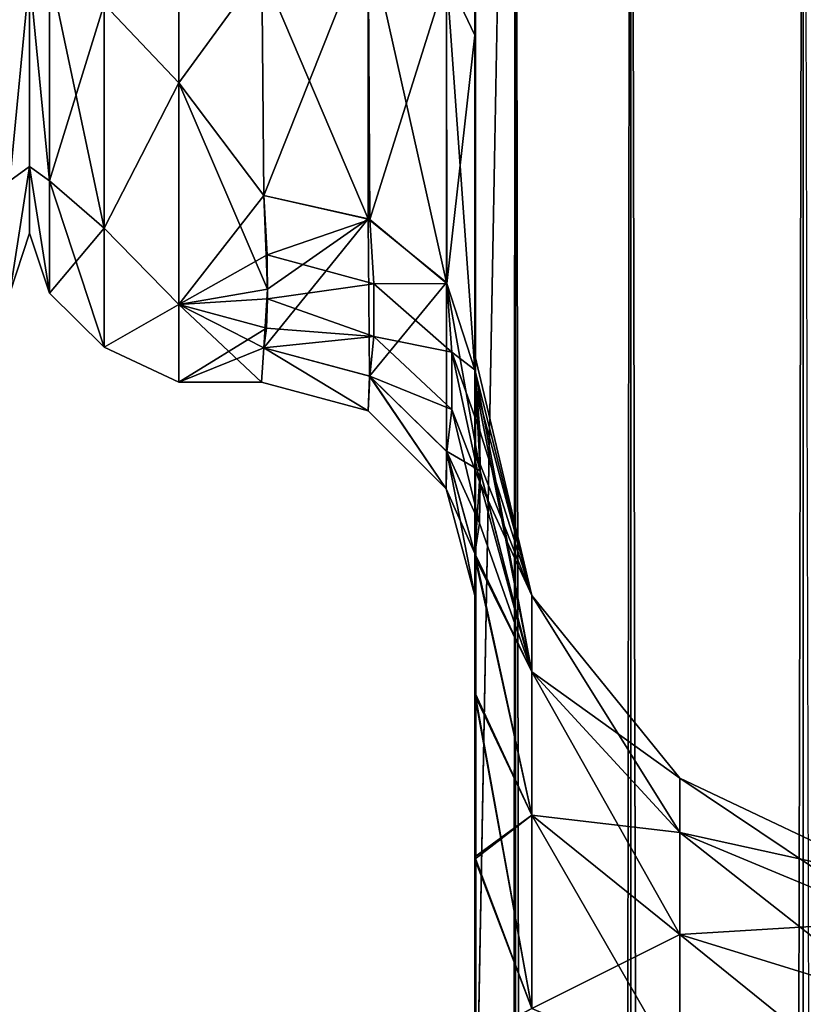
# Model space of a CAD drawing. Extents: x -23 to 470, y -1800 to 0.
# Tile 172 of 198: x 322 to 340, y -67 to -43. Entities that reach past the tile are written whole.
import ezdxf

# ---------------------------------------------------------------- set-up
doc = ezdxf.new("R2010")
doc.units = 0
doc.header["$LTSCALE"] = 66.825
for name, color, linetype in [('323', 7, 'CONTINUOUS'), ('363', 7, 'CONTINUOUS'), ('386', 7, 'CONTINUOUS'), ('390', 7, 'CONTINUOUS'), ('392', 7, 'CONTINUOUS'), ('401', 7, 'CONTINUOUS'), ('402', 7, 'CONTINUOUS'), ('409', 7, 'CONTINUOUS'), ('411', 7, 'CONTINUOUS'), ('412', 7, 'CONTINUOUS'), ('414', 7, 'CONTINUOUS'), ('415', 7, 'CONTINUOUS'), ('416', 7, 'CONTINUOUS'), ('417', 7, 'CONTINUOUS'), ('425', 7, 'CONTINUOUS')]:
    doc.layers.add(name, color=color, linetype=linetype)

msp = doc.modelspace()

# ---------------------------------------------------------------- linework, layer by layer
at = {"layer": '323', "linetype": 'CONTINUOUS'}
for points in [[(322, -7.5, 0), (322, -9.067, 7.854), (322, -48.5, 0), (322, -7.5, 0)], [(322, -9.068, -7.855), (322, -7.5, 0), (322, -46.933, -7.854), (322, -9.068, -7.855)], [(322, -46.933, -7.854), (322, -7.5, 0), (322, -48.5, 0), (322, -46.933, -7.854)], [(322, -9.067, 7.854), (322, -13.536, 14.522), (322, -46.932, 7.855), (322, -9.067, 7.854)], [(322, -48.5, 0), (322, -9.067, 7.854), (322, -46.932, 7.855), (322, -48.5, 0)], [(322, -42.464, -14.522), (322, -9.068, -7.855), (322, -46.933, -7.854), (322, -42.464, -14.522)], [(322, -46.932, 7.855), (322, -13.536, 14.522), (322, -42.464, 14.522), (322, -46.932, 7.855)]]:
    msp.add_3dface(points, dxfattribs=at)
at = {"layer": '363', "linetype": 'CONTINUOUS'}
for points in [[(321.532, -42.301, -17.043), (322, -42.464, -14.522), (321.532, -47.268, -11.124), (321.532, -42.301, -17.043)], [(321.532, -47.268, 11.124), (322, -42.464, 14.522), (321.532, -42.301, 17.043), (321.532, -47.268, 11.124)], [(322, -42.464, -14.522), (322, -46.933, -7.854), (321.532, -47.268, -11.124), (322, -42.464, -14.522)], [(322, -46.932, 7.855), (322, -42.464, 14.522), (321.532, -47.268, 11.124), (322, -46.932, 7.855)], [(322, -48.5, 0), (322, -46.932, 7.855), (321.532, -49.91, 3.863), (322, -48.5, 0)], [(321.532, -49.91, 3.863), (322, -46.932, 7.855), (321.532, -47.268, 11.124), (321.532, -49.91, 3.863)], [(322, -46.933, -7.854), (322, -48.5, 0), (321.532, -49.91, -3.863), (322, -46.933, -7.854)], [(321.532, -47.268, -11.124), (322, -46.933, -7.854), (321.532, -49.91, -3.863), (321.532, -47.268, -11.124)], [(321.532, -49.91, -3.863), (322, -48.5, 0), (321.532, -49.91, 3.863), (321.532, -49.91, -3.863)]]:
    msp.add_3dface(points, dxfattribs=at)
at = {"layer": '386', "linetype": 'CONTINUOUS'}
for points in [[(332.45, -13.067, 36.36), (332.45, -12.5, 33.5), (332.45, -56.094, 33.615), (332.45, -13.067, 36.36)], [(332.45, -56.094, 33.615), (332.45, -12.5, 33.5), (332.45, -53.609, 29.851), (332.45, -56.094, 33.615)], [(332.45, -53.609, 29.851), (332.45, -12.5, 33.5), (332.45, -22.699, 28.507), (332.45, -53.609, 29.851)], [(332.45, -56.094, -33.615), (332.45, -53.61, -29.852), (332.45, -12.5, -33.5), (332.45, -56.094, -33.615)], [(332.45, -12.5, -33.5), (332.45, -53.61, -29.852), (332.45, -22.7, -28.508), (332.45, -12.5, -33.5)], [(332.45, -13.067, -36.36), (332.45, -56.094, -33.615), (332.45, -12.5, -33.5), (332.45, -13.067, -36.36)], [(332.45, -13.5, 37.234), (332.45, -13.067, 36.36), (332.45, -59.342, 36.74), (332.45, -13.5, 37.234)], [(332.45, -59.342, 36.74), (332.45, -13.067, 36.36), (332.45, -56.094, 33.615), (332.45, -59.342, 36.74)], [(332.45, -59.342, -36.74), (332.45, -56.094, -33.615), (332.45, -13.067, -36.36), (332.45, -59.342, -36.74)], [(332.45, -13.5, -37.234), (332.45, -59.342, -36.74), (332.45, -13.067, -36.36), (332.45, -13.5, -37.234)], [(332.45, -14.695, 38.801), (332.45, -13.5, 37.234), (332.45, -63.19, 39.074), (332.45, -14.695, 38.801)], [(332.45, -63.19, 39.074), (332.45, -13.5, 37.234), (332.45, -59.342, 36.74), (332.45, -63.19, 39.074)], [(332.45, -14.695, -38.801), (332.45, -59.342, -36.74), (332.45, -13.5, -37.234), (332.45, -14.695, -38.801)], [(332.45, -16.266, 40), (332.45, -14.695, 38.801), (332.45, -63.19, 39.074), (332.45, -16.266, 40)], [(332.45, -63.189, -39.074), (332.45, -59.342, -36.74), (332.45, -14.695, -38.801), (332.45, -63.189, -39.074)], [(332.45, -16.266, -40), (332.45, -63.189, -39.074), (332.45, -14.695, -38.801), (332.45, -16.266, -40)], [(332.45, -17.135, 40.431), (332.45, -16.266, 40), (332.45, -67.42, 40.518), (332.45, -17.135, 40.431)], [(332.45, -67.42, 40.518), (332.45, -16.266, 40), (332.45, -63.19, 39.074), (332.45, -67.42, 40.518)], [(332.45, -17.135, -40.431), (332.45, -63.189, -39.074), (332.45, -16.266, -40), (332.45, -17.135, -40.431)], [(332.45, -20, 41), (332.45, -17.135, 40.431), (332.45, -71.85, 41), (332.45, -20, 41)], [(332.45, -71.85, 41), (332.45, -17.135, 40.431), (332.45, -67.42, 40.518), (332.45, -71.85, 41)], [(332.45, -67.419, -40.517), (332.45, -63.189, -39.074), (332.45, -17.135, -40.431), (332.45, -67.419, -40.517)], [(332.45, -20, -41), (332.45, -67.419, -40.517), (332.45, -17.135, -40.431), (332.45, -20, -41)], [(332.45, -71.85, -41), (332.45, -67.419, -40.517), (332.45, -20, -41), (332.45, -71.85, -41)], [(332.45, -33.691, 28.436), (332.45, -53.609, 29.851), (332.45, -22.699, 28.507), (332.45, -33.691, 28.436)], [(332.45, -22.7, -28.508), (332.45, -53.61, -29.852), (332.45, -33.692, -28.436), (332.45, -22.7, -28.508)], [(332.45, -52.011, 25.651), (332.45, -53.609, 29.851), (332.45, -33.691, 28.436), (332.45, -52.011, 25.651)], [(332.45, -43.854, 24.276), (332.45, -52.011, 25.651), (332.45, -33.691, 28.436), (332.45, -43.854, 24.276)], [(332.45, -53.61, -29.852), (332.45, -52.012, -25.653), (332.45, -33.692, -28.436), (332.45, -53.61, -29.852)], [(332.45, -33.692, -28.436), (332.45, -52.012, -25.653), (332.45, -43.855, -24.276), (332.45, -33.692, -28.436)], [(332.45, -51.364, 21.217), (332.45, -52.011, 25.651), (332.45, -43.854, 24.276), (332.45, -51.364, 21.217)], [(332.45, -51.703, 16.708), (332.45, -51.364, 21.217), (332.45, -43.854, 24.276), (332.45, -51.703, 16.708)], [(332.45, -51.364, -21.22), (332.45, -51.703, -16.708), (332.45, -43.855, -24.276), (332.45, -51.364, -21.22)], [(332.45, -52.012, -25.653), (332.45, -51.364, -21.22), (332.45, -43.855, -24.276), (332.45, -52.012, -25.653)], [(332.45, -57.001, 0), (332.45, -56.02, -7.474), (332.45, -59.282, -4.305), (332.45, -57.001, 0)], [(332.45, -56.02, 7.476), (332.45, -57.001, 0), (332.45, -59.278, 4.309), (332.45, -56.02, 7.476)], [(332.45, -59.278, 4.309), (332.45, -57.001, 0), (332.45, -63.133, 1.953), (332.45, -59.278, 4.309)], [(332.45, -63.133, 1.953), (332.45, -57.001, 0), (332.45, -67.389, 0.489), (332.45, -63.133, 1.953)], [(332.45, -67.389, 0.489), (332.45, -57.001, 0), (332.45, -71.85), (332.45, -67.389, 0.489)], [(332.45, -71.85), (332.45, -57.001, 0), (332.45, -67.393, -0.489), (332.45, -71.85)], [(332.45, -67.393, -0.489), (332.45, -57.001, 0), (332.45, -63.138, -1.95), (332.45, -67.393, -0.489)], [(332.45, -63.138, -1.95), (332.45, -57.001, 0), (332.45, -59.282, -4.305), (332.45, -63.138, -1.95)]]:
    msp.add_3dface(points, dxfattribs=at)
at = {"layer": '390', "linetype": 'CONTINUOUS'}
for points in [[(322, -7.5, 0), (322, -9.067, -7.854), (322, -48.5, 0), (322, -7.5, 0)], [(322, -9.068, 7.855), (322, -7.5, 0), (322, -46.933, 7.854), (322, -9.068, 7.855)], [(322, -46.933, 7.854), (322, -7.5, 0), (322, -48.5, 0), (322, -46.933, 7.854)], [(322, -9.067, -7.854), (322, -13.536, -14.522), (322, -46.932, -7.855), (322, -9.067, -7.854)], [(322, -48.5, 0), (322, -9.067, -7.854), (322, -46.932, -7.855), (322, -48.5, 0)], [(322, -42.464, 14.522), (322, -9.068, 7.855), (322, -46.933, 7.854), (322, -42.464, 14.522)], [(322, -46.932, -7.855), (322, -13.536, -14.522), (322, -42.464, -14.522), (322, -46.932, -7.855)]]:
    msp.add_3dface(points, dxfattribs=at)
at = {"layer": '392', "linetype": 'CONTINUOUS'}
for points in [[(325.5, -44.971, -16.971), (325.5, -37.184, -22.173), (327.446, -42.297, -19.277), (325.5, -44.971, -16.971)], [(325.5, -37.184, 22.173), (325.5, -44.971, 16.971), (327.446, -42.297, 19.277), (325.5, -37.184, 22.173)], [(327.5, -47.617, -13.826), (325.5, -44.971, -16.971), (327.446, -42.297, -19.277), (327.5, -47.617, -13.826)], [(327.446, -42.297, 19.277), (325.5, -44.971, 16.971), (327.5, -47.617, 13.826), (327.446, -42.297, 19.277)], [(325.5, -50.173, -9.184), (325.5, -44.971, -16.971), (327.584, -49.816, -10.004), (325.5, -50.173, -9.184)], [(327.584, -49.816, -10.004), (325.5, -44.971, -16.971), (327.5, -47.617, -13.826), (327.584, -49.816, -10.004)], [(325.5, -44.971, 16.971), (325.5, -50.173, 9.184), (327.5, -47.617, 13.826), (325.5, -44.971, 16.971)], [(327.5, -47.617, 13.826), (325.5, -50.173, 9.184), (327.575, -49.011, 11.6), (327.5, -47.617, 13.826)], [(327.575, -49.011, 11.6), (325.5, -50.173, 9.184), (327.582, -50.044, 9.489), (327.575, -49.011, 11.6)], [(327.5, -51.189, -6.186), (325.5, -50.173, -9.184), (327.584, -49.816, -10.004), (327.5, -51.189, -6.186)], [(327.582, -50.044, 9.489), (325.5, -50.173, 9.184), (327.562, -50.732, 7.699), (327.582, -50.044, 9.489)], [(325.5, -52, 0), (325.5, -50.173, -9.184), (327.444, -52), (325.5, -52, 0)], [(327.444, -52), (325.5, -50.173, -9.184), (327.5, -51.189, -6.186), (327.444, -52)], [(325.5, -50.173, 9.184), (325.5, -52, 0), (327.562, -50.732, 7.699), (325.5, -50.173, 9.184)], [(327.562, -50.732, 7.699), (325.5, -52, 0), (327.5, -51.189, 6.186), (327.562, -50.732, 7.699)], [(327.5, -51.189, 6.186), (325.5, -52, 0), (327.444, -52), (327.5, -51.189, 6.186)]]:
    msp.add_3dface(points, dxfattribs=at)
at = {"layer": '401', "linetype": 'CONTINUOUS'}
for points in [[(332.45, -20, 41), (332.45, -71.85, 41), (333.402, -1780, 45.784), (332.45, -20, 41)], [(332.45, -20, 41), (333.402, -1780, 45.784), (333.402, -20, 45.784), (332.45, -20, 41)], [(333.402, -1780, 45.784), (336.111, -1780, 49.839), (333.402, -20, 45.784), (333.402, -1780, 45.784)], [(336.111, -1780, 49.839), (336.111, -20, 49.839), (333.402, -20, 45.784), (336.111, -1780, 49.839)], [(336.111, -1780, 49.839), (340.16, -1780, 52.546), (336.111, -20, 49.839), (336.111, -1780, 49.839)], [(340.16, -1780, 52.546), (340.16, -20, 52.546), (336.111, -20, 49.839), (340.16, -1780, 52.546)], [(340.16, -1780, 52.546), (345.05, -1780, 53.5), (340.16, -20, 52.546), (340.16, -1780, 52.546)]]:
    msp.add_3dface(points, dxfattribs=at)
at = {"layer": '402', "linetype": 'CONTINUOUS'}
for points in [[(332.45, -1780, -41), (332.45, -1728.15, -41), (333.402, -20, -45.784), (332.45, -1780, -41)], [(333.402, -1780, -45.784), (332.45, -1780, -41), (333.402, -20, -45.784), (333.402, -1780, -45.784)], [(332.45, -1728.15, -41), (332.45, -71.85, -41), (333.402, -20, -45.784), (332.45, -1728.15, -41)], [(332.45, -71.85, -41), (332.45, -20, -41), (333.402, -20, -45.784), (332.45, -71.85, -41)], [(336.111, -1780, -49.839), (333.402, -1780, -45.784), (336.111, -20, -49.839), (336.111, -1780, -49.839)], [(333.402, -1780, -45.784), (333.402, -20, -45.784), (336.111, -20, -49.839), (333.402, -1780, -45.784)], [(340.16, -1780, -52.546), (336.111, -1780, -49.839), (340.16, -20, -52.546), (340.16, -1780, -52.546)], [(336.111, -1780, -49.839), (336.111, -20, -49.839), (340.16, -20, -52.546), (336.111, -1780, -49.839)], [(345.05, -20, -53.5), (340.16, -1780, -52.546), (340.16, -20, -52.546), (345.05, -20, -53.5)]]:
    msp.add_3dface(points, dxfattribs=at)
at = {"layer": '409', "linetype": 'CONTINUOUS'}
for points in [[(332.45, -51.703, -16.708), (332.45, -51.364, -21.22), (333.788, -57.003, -17.882), (332.45, -51.703, -16.708)], [(332.45, -51.364, -21.22), (332.45, -52.012, -25.653), (333.788, -57.003, -23.118), (332.45, -51.364, -21.22)], [(333.788, -57.003, -17.882), (332.45, -51.364, -21.22), (333.788, -57.003, -23.118), (333.788, -57.003, -17.882)], [(332.574, -54.08, -11.953), (332.45, -51.703, -16.708), (333.788, -58.793, -12.962), (332.574, -54.08, -11.953)], [(333.788, -58.793, -12.962), (332.45, -51.703, -16.708), (333.788, -57.003, -17.882), (333.788, -58.793, -12.962)], [(332.45, -52.012, -25.653), (332.45, -53.61, -29.852), (333.788, -57.003, -23.118), (332.45, -52.012, -25.653)], [(332.45, -53.61, -29.852), (332.45, -56.094, -33.615), (333.788, -58.793, -28.038), (332.45, -53.61, -29.852)], [(333.788, -57.003, -23.118), (332.45, -53.61, -29.852), (333.788, -58.793, -28.038), (333.788, -57.003, -23.118)], [(332.45, -56.02, -7.474), (332.574, -54.08, -11.953), (333.788, -58.793, -12.962), (332.45, -56.02, -7.474)], [(332.45, -59.282, -4.305), (332.45, -56.02, -7.474), (333.788, -62.159, -8.951), (332.45, -59.282, -4.305)], [(333.788, -62.159, -8.951), (332.45, -56.02, -7.474), (333.788, -58.793, -12.962), (333.788, -62.159, -8.951)], [(332.45, -56.094, -33.615), (332.45, -59.342, -36.74), (333.788, -62.159, -32.049), (332.45, -56.094, -33.615)], [(333.788, -58.793, -28.038), (332.45, -56.094, -33.615), (333.788, -62.159, -32.049), (333.788, -58.793, -28.038)], [(333.788, -58.793, -12.962), (333.788, -57.003, -17.882), (337.261, -62.563, -15.138), (333.788, -58.793, -12.962)], [(333.788, -57.003, -17.882), (333.788, -57.003, -23.118), (337.261, -61.289, -18.638), (333.788, -57.003, -17.882)], [(337.261, -62.563, -15.138), (333.788, -57.003, -17.882), (337.261, -61.289, -18.638), (337.261, -62.563, -15.138)], [(333.788, -57.003, -23.118), (333.788, -58.793, -28.038), (337.261, -61.289, -22.362), (333.788, -57.003, -23.118)], [(337.261, -61.289, -18.638), (333.788, -57.003, -23.118), (337.261, -61.289, -22.362), (337.261, -61.289, -18.638)], [(333.788, -62.159, -8.951), (333.788, -58.793, -12.962), (337.261, -64.957, -12.285), (333.788, -62.159, -8.951)], [(337.261, -64.957, -12.285), (333.788, -58.793, -12.962), (337.261, -62.563, -15.138), (337.261, -64.957, -12.285)], [(333.788, -58.793, -28.038), (333.788, -62.159, -32.049), (337.261, -62.563, -25.862), (333.788, -58.793, -28.038)], [(337.261, -61.289, -22.362), (333.788, -58.793, -28.038), (337.261, -62.563, -25.862), (337.261, -61.289, -22.362)], [(332.45, -63.138, -1.95), (332.45, -59.282, -4.305), (333.788, -66.694, -6.333), (332.45, -63.138, -1.95)], [(333.788, -66.694, -6.333), (332.45, -59.282, -4.305), (333.788, -62.159, -8.951), (333.788, -66.694, -6.333)], [(332.45, -59.342, -36.74), (332.45, -63.189, -39.074), (333.788, -62.159, -32.049), (332.45, -59.342, -36.74)], [(337.261, -62.563, -15.138), (337.261, -61.289, -18.638), (342.279, -64.653, -16.345), (337.261, -62.563, -15.138)], [(337.261, -61.289, -18.638), (337.261, -61.289, -22.362), (342.279, -63.665, -19.057), (337.261, -61.289, -18.638)], [(342.279, -64.653, -16.345), (337.261, -61.289, -18.638), (342.279, -63.665, -19.057), (342.279, -64.653, -16.345)], [(337.261, -61.289, -22.362), (337.261, -62.563, -25.862), (342.279, -63.665, -21.943), (337.261, -61.289, -22.362)], [(342.279, -63.665, -19.057), (337.261, -61.289, -22.362), (342.279, -63.665, -21.943), (342.279, -63.665, -19.057)], [(333.788, -62.159, -32.049), (332.45, -63.189, -39.074), (333.788, -66.694, -34.667), (333.788, -62.159, -32.049)], [(333.788, -66.694, -6.333), (333.788, -62.159, -8.951), (337.261, -68.182, -10.423), (333.788, -66.694, -6.333)], [(337.261, -68.182, -10.423), (333.788, -62.159, -8.951), (337.261, -64.957, -12.285), (337.261, -68.182, -10.423)], [(333.788, -62.159, -32.049), (333.788, -66.694, -34.667), (337.261, -64.957, -28.715), (333.788, -62.159, -32.049)], [(337.261, -62.563, -25.862), (333.788, -62.159, -32.049), (337.261, -64.957, -28.715), (337.261, -62.563, -25.862)], [(337.261, -64.957, -12.285), (337.261, -62.563, -15.138), (342.279, -66.508, -14.133), (337.261, -64.957, -12.285)], [(342.279, -66.508, -14.133), (337.261, -62.563, -15.138), (342.279, -64.653, -16.345), (342.279, -66.508, -14.133)], [(337.261, -62.563, -25.862), (337.261, -64.957, -28.715), (342.279, -64.653, -24.655), (337.261, -62.563, -25.862)], [(342.279, -63.665, -21.943), (337.261, -62.563, -25.862), (342.279, -64.653, -24.655), (342.279, -63.665, -21.943)], [(332.45, -67.393, -0.489), (332.45, -63.138, -1.95), (333.788, -66.694, -6.333), (332.45, -67.393, -0.489)], [(332.45, -63.189, -39.074), (332.45, -67.419, -40.517), (333.788, -66.694, -34.667), (332.45, -63.189, -39.074)], [(342.279, -64.653, -24.655), (337.261, -64.957, -28.715), (342.279, -66.508, -26.867), (342.279, -64.653, -24.655)], [(337.261, -64.957, -28.715), (333.788, -66.694, -34.667), (337.261, -68.182, -30.577), (337.261, -64.957, -28.715)], [(337.261, -68.182, -10.423), (337.261, -64.957, -12.285), (342.279, -69.008, -12.69), (337.261, -68.182, -10.423)], [(342.279, -69.008, -12.69), (337.261, -64.957, -12.285), (342.279, -66.508, -14.133), (342.279, -69.008, -12.69)], [(337.261, -64.957, -28.715), (337.261, -68.182, -30.577), (342.279, -66.508, -26.867), (337.261, -64.957, -28.715)], [(342.279, -66.508, -26.867), (337.261, -68.182, -30.577), (342.279, -69.008, -28.31), (342.279, -66.508, -26.867)]]:
    msp.add_3dface(points, dxfattribs=at)
at = {"layer": '411', "linetype": 'CONTINUOUS'}
for points in [[(332.45, -52.011, 25.651), (332.45, -51.364, 21.217), (333.788, -57.003, 23.118), (332.45, -52.011, 25.651)], [(332.45, -51.364, 21.217), (332.45, -51.703, 16.708), (333.788, -57.003, 17.882), (332.45, -51.364, 21.217)], [(333.788, -57.003, 23.118), (332.45, -51.364, 21.217), (333.788, -57.003, 17.882), (333.788, -57.003, 23.118)], [(332.45, -51.703, 16.708), (332.568, -53.135, 13.928), (333.788, -57.003, 17.882), (332.45, -51.703, 16.708)], [(332.45, -53.609, 29.851), (332.45, -52.011, 25.651), (333.788, -58.793, 28.038), (332.45, -53.609, 29.851)], [(333.788, -58.793, 28.038), (332.45, -52.011, 25.651), (333.788, -57.003, 23.118), (333.788, -58.793, 28.038)], [(332.568, -53.135, 13.928), (332.573, -54.368, 11.326), (333.788, -57.003, 17.882), (332.568, -53.135, 13.928)], [(332.45, -56.094, 33.615), (332.45, -53.609, 29.851), (333.788, -58.793, 28.038), (332.45, -56.094, 33.615)], [(332.573, -54.368, 11.326), (332.559, -55.308, 9.196), (333.788, -58.793, 12.962), (332.573, -54.368, 11.326)], [(333.788, -57.003, 17.882), (332.573, -54.368, 11.326), (333.788, -58.793, 12.962), (333.788, -57.003, 17.882)], [(332.559, -55.308, 9.196), (332.45, -56.02, 7.476), (333.788, -58.793, 12.962), (332.559, -55.308, 9.196)], [(332.45, -56.02, 7.476), (332.45, -59.278, 4.309), (333.788, -62.159, 8.951), (332.45, -56.02, 7.476)], [(333.788, -58.793, 12.962), (332.45, -56.02, 7.476), (333.788, -62.159, 8.951), (333.788, -58.793, 12.962)], [(332.45, -59.342, 36.74), (332.45, -56.094, 33.615), (333.788, -62.159, 32.049), (332.45, -59.342, 36.74)], [(333.788, -62.159, 32.049), (332.45, -56.094, 33.615), (333.788, -58.793, 28.038), (333.788, -62.159, 32.049)], [(333.788, -58.793, 28.038), (333.788, -57.003, 23.118), (337.261, -62.563, 25.862), (333.788, -58.793, 28.038)], [(333.788, -57.003, 23.118), (333.788, -57.003, 17.882), (337.261, -61.289, 22.362), (333.788, -57.003, 23.118)], [(337.261, -62.563, 25.862), (333.788, -57.003, 23.118), (337.261, -61.289, 22.362), (337.261, -62.563, 25.862)], [(333.788, -57.003, 17.882), (333.788, -58.793, 12.962), (337.261, -61.289, 18.638), (333.788, -57.003, 17.882)], [(337.261, -61.289, 22.362), (333.788, -57.003, 17.882), (337.261, -61.289, 18.638), (337.261, -61.289, 22.362)], [(333.788, -62.159, 32.049), (333.788, -58.793, 28.038), (337.261, -64.957, 28.715), (333.788, -62.159, 32.049)], [(337.261, -64.957, 28.715), (333.788, -58.793, 28.038), (337.261, -62.563, 25.862), (337.261, -64.957, 28.715)], [(333.788, -58.793, 12.962), (333.788, -62.159, 8.951), (337.261, -62.563, 15.138), (333.788, -58.793, 12.962)], [(337.261, -61.289, 18.638), (333.788, -58.793, 12.962), (337.261, -62.563, 15.138), (337.261, -61.289, 18.638)], [(332.45, -59.278, 4.309), (332.45, -63.133, 1.953), (333.788, -62.159, 8.951), (332.45, -59.278, 4.309)], [(332.45, -63.19, 39.074), (332.45, -59.342, 36.74), (333.788, -66.694, 34.667), (332.45, -63.19, 39.074)], [(333.788, -66.694, 34.667), (332.45, -59.342, 36.74), (333.788, -62.159, 32.049), (333.788, -66.694, 34.667)], [(337.261, -62.563, 25.862), (337.261, -61.289, 22.362), (342.279, -64.653, 24.655), (337.261, -62.563, 25.862)], [(337.261, -61.289, 22.362), (337.261, -61.289, 18.638), (342.279, -63.665, 21.943), (337.261, -61.289, 22.362)], [(342.279, -64.653, 24.655), (337.261, -61.289, 22.362), (342.279, -63.665, 21.943), (342.279, -64.653, 24.655)], [(337.261, -61.289, 18.638), (337.261, -62.563, 15.138), (342.279, -63.665, 19.057), (337.261, -61.289, 18.638)], [(342.279, -63.665, 21.943), (337.261, -61.289, 18.638), (342.279, -63.665, 19.057), (342.279, -63.665, 21.943)], [(333.788, -62.159, 8.951), (332.45, -63.133, 1.953), (333.788, -66.694, 6.333), (333.788, -62.159, 8.951)], [(333.788, -66.694, 34.667), (333.788, -62.159, 32.049), (337.261, -68.182, 30.577), (333.788, -66.694, 34.667)], [(337.261, -68.182, 30.577), (333.788, -62.159, 32.049), (337.261, -64.957, 28.715), (337.261, -68.182, 30.577)], [(333.788, -62.159, 8.951), (333.788, -66.694, 6.333), (337.261, -64.957, 12.285), (333.788, -62.159, 8.951)], [(337.261, -62.563, 15.138), (333.788, -62.159, 8.951), (337.261, -64.957, 12.285), (337.261, -62.563, 15.138)], [(337.261, -64.957, 28.715), (337.261, -62.563, 25.862), (342.279, -66.508, 26.867), (337.261, -64.957, 28.715)], [(342.279, -66.508, 26.867), (337.261, -62.563, 25.862), (342.279, -64.653, 24.655), (342.279, -66.508, 26.867)], [(337.261, -62.563, 15.138), (337.261, -64.957, 12.285), (342.279, -64.653, 16.345), (337.261, -62.563, 15.138)], [(342.279, -63.665, 19.057), (337.261, -62.563, 15.138), (342.279, -64.653, 16.345), (342.279, -63.665, 19.057)], [(332.45, -63.133, 1.953), (332.45, -67.389, 0.489), (333.788, -66.694, 6.333), (332.45, -63.133, 1.953)], [(332.45, -67.42, 40.518), (332.45, -63.19, 39.074), (333.788, -66.694, 34.667), (332.45, -67.42, 40.518)], [(342.279, -64.653, 16.345), (337.261, -64.957, 12.285), (342.279, -66.508, 14.133), (342.279, -64.653, 16.345)], [(337.261, -64.957, 12.285), (333.788, -66.694, 6.333), (337.261, -68.182, 10.423), (337.261, -64.957, 12.285)], [(337.261, -68.182, 30.577), (337.261, -64.957, 28.715), (342.279, -69.008, 28.31), (337.261, -68.182, 30.577)], [(342.279, -69.008, 28.31), (337.261, -64.957, 28.715), (342.279, -66.508, 26.867), (342.279, -69.008, 28.31)], [(337.261, -64.957, 12.285), (337.261, -68.182, 10.423), (342.279, -66.508, 14.133), (337.261, -64.957, 12.285)], [(342.279, -66.508, 14.133), (337.261, -68.182, 10.423), (342.279, -69.008, 12.69), (342.279, -66.508, 14.133)]]:
    msp.add_3dface(points, dxfattribs=at)
at = {"layer": '412', "linetype": 'CONTINUOUS'}
for points in [[(332.45, -33.692, -28.436), (332.45, -43.855, -24.276), (331.781, -42.449, -22.215), (332.45, -33.692, -28.436)], [(329.947, -48.163, -14.211), (327.446, -42.297, -19.277), (329.947, -41.45, -20.679), (329.947, -48.163, -14.211)], [(331.781, -49.661, -15.267), (329.947, -48.163, -14.211), (329.947, -41.45, -20.679), (331.781, -49.661, -15.267)], [(331.781, -42.449, -22.215), (331.781, -49.661, -15.267), (329.947, -41.45, -20.679), (331.781, -42.449, -22.215)], [(327.5, -47.617, -13.826), (327.446, -42.297, -19.277), (329.947, -48.163, -14.211), (327.5, -47.617, -13.826)], [(332.45, -43.855, -24.276), (332.45, -51.703, -16.708), (331.781, -42.449, -22.215), (332.45, -43.855, -24.276)], [(332.45, -51.703, -16.708), (331.781, -49.661, -15.267), (331.781, -42.449, -22.215), (332.45, -51.703, -16.708)]]:
    msp.add_3dface(points, dxfattribs=at)
at = {"layer": '414', "linetype": 'CONTINUOUS'}
for points in [[(332.45, -43.854, 24.276), (332.45, -33.691, 28.436), (331.781, -42.449, 22.215), (332.45, -43.854, 24.276)], [(327.446, -42.297, 19.277), (327.5, -47.617, 13.826), (329.947, -41.45, 20.679), (327.446, -42.297, 19.277)], [(327.5, -47.617, 13.826), (329.987, -48.182, 14.225), (329.947, -41.45, 20.679), (327.5, -47.617, 13.826)], [(329.987, -48.182, 14.225), (331.781, -42.449, 22.215), (329.947, -41.45, 20.679), (329.987, -48.182, 14.225)], [(329.987, -48.182, 14.225), (331.795, -49.681, 15.281), (331.781, -42.449, 22.215), (329.987, -48.182, 14.225)], [(331.795, -49.681, 15.281), (332.45, -43.854, 24.276), (331.781, -42.449, 22.215), (331.795, -49.681, 15.281)], [(332.45, -51.703, 16.708), (332.45, -43.854, 24.276), (331.795, -49.681, 15.281), (332.45, -51.703, 16.708)]]:
    msp.add_3dface(points, dxfattribs=at)
at = {"layer": '415', "linetype": 'CONTINUOUS'}
for points in [[(327.5, -47.617, 13.826), (327.575, -49.011, 11.6), (329.987, -48.182, 14.225), (327.5, -47.617, 13.826)], [(327.575, -49.011, 11.6), (330.075, -49.69, 11.754), (329.987, -48.182, 14.225), (327.575, -49.011, 11.6)], [(330.075, -49.69, 11.754), (331.795, -49.681, 15.281), (329.987, -48.182, 14.225), (330.075, -49.69, 11.754)], [(327.575, -49.011, 11.6), (327.582, -50.044, 9.489), (330.075, -49.69, 11.754), (327.575, -49.011, 11.6)], [(327.582, -50.044, 9.489), (330.077, -50.928, 9.104), (330.075, -49.69, 11.754), (327.582, -50.044, 9.489)], [(331.907, -51.296, 12.639), (331.795, -49.681, 15.281), (330.075, -49.69, 11.754), (331.907, -51.296, 12.639)], [(330.077, -50.928, 9.104), (331.907, -51.296, 12.639), (330.075, -49.69, 11.754), (330.077, -50.928, 9.104)], [(331.907, -51.296, 12.639), (332.45, -51.703, 16.708), (331.795, -49.681, 15.281), (331.907, -51.296, 12.639)], [(327.582, -50.044, 9.489), (327.562, -50.732, 7.699), (330.077, -50.928, 9.104), (327.582, -50.044, 9.489)], [(327.562, -50.732, 7.699), (327.5, -51.189, 6.186), (330.077, -50.928, 9.104), (327.562, -50.732, 7.699)], [(327.5, -51.189, 6.186), (329.987, -51.857, 6.364), (330.077, -50.928, 9.104), (327.5, -51.189, 6.186)], [(329.987, -51.857, 6.364), (331.909, -52.638, 9.769), (330.077, -50.928, 9.104), (329.987, -51.857, 6.364)], [(331.909, -52.638, 9.769), (331.907, -51.296, 12.639), (330.077, -50.928, 9.104), (331.909, -52.638, 9.769)], [(332.568, -53.135, 13.928), (332.45, -51.703, 16.708), (331.907, -51.296, 12.639), (332.568, -53.135, 13.928)], [(332.573, -54.368, 11.326), (332.568, -53.135, 13.928), (331.907, -51.296, 12.639), (332.573, -54.368, 11.326)], [(331.909, -52.638, 9.769), (332.573, -54.368, 11.326), (331.907, -51.296, 12.639), (331.909, -52.638, 9.769)], [(329.987, -51.857, 6.364), (331.794, -53.629, 6.836), (331.909, -52.638, 9.769), (329.987, -51.857, 6.364)], [(331.794, -53.629, 6.836), (332.559, -55.308, 9.196), (331.909, -52.638, 9.769), (331.794, -53.629, 6.836)], [(332.559, -55.308, 9.196), (332.573, -54.368, 11.326), (331.909, -52.638, 9.769), (332.559, -55.308, 9.196)], [(332.45, -56.02, 7.476), (332.559, -55.308, 9.196), (331.794, -53.629, 6.836), (332.45, -56.02, 7.476)]]:
    msp.add_3dface(points, dxfattribs=at)
at = {"layer": '416', "linetype": 'CONTINUOUS'}
for points in [[(327.5, -51.189, 6.186), (327.444, -52), (329.946, -52.668, 0), (327.5, -51.189, 6.186)], [(327.444, -52), (327.5, -51.189, -6.186), (329.946, -52.668, 0), (327.444, -52)], [(327.5, -51.189, 6.186), (329.946, -52.668, 0), (329.987, -51.857, 6.364), (327.5, -51.189, 6.186)], [(327.5, -51.189, -6.186), (329.979, -51.853, -6.363), (329.946, -52.668, 0), (327.5, -51.189, -6.186)], [(329.946, -52.668, 0), (329.979, -51.853, -6.363), (331.779, -54.498, 0), (329.946, -52.668, 0)], [(329.946, -52.668, 0), (331.779, -54.498, 0), (329.987, -51.857, 6.364), (329.946, -52.668, 0)], [(329.979, -51.853, -6.363), (331.788, -53.619, -6.834), (331.779, -54.498, 0), (329.979, -51.853, -6.363)], [(329.987, -51.857, 6.364), (331.779, -54.498, 0), (331.794, -53.629, 6.836), (329.987, -51.857, 6.364)], [(331.788, -53.619, -6.834), (332.45, -56.02, -7.474), (331.779, -54.498, 0), (331.788, -53.619, -6.834)], [(331.779, -54.498, 0), (332.45, -57.001, 0), (331.794, -53.629, 6.836), (331.779, -54.498, 0)], [(332.45, -57.001, 0), (332.45, -56.02, 7.476), (331.794, -53.629, 6.836), (332.45, -57.001, 0)], [(332.45, -56.02, -7.474), (332.45, -57.001, 0), (331.779, -54.498, 0), (332.45, -56.02, -7.474)]]:
    msp.add_3dface(points, dxfattribs=at)
at = {"layer": '417', "linetype": 'CONTINUOUS'}
for points in [[(327.584, -49.816, -10.004), (327.5, -47.617, -13.826), (329.947, -48.163, -14.211), (327.584, -49.816, -10.004)], [(327.5, -51.189, -6.186), (327.584, -49.816, -10.004), (329.947, -48.163, -14.211), (327.5, -51.189, -6.186)], [(327.5, -51.189, -6.186), (329.947, -48.163, -14.211), (329.979, -51.853, -6.363), (327.5, -51.189, -6.186)], [(329.947, -48.163, -14.211), (331.781, -49.661, -15.267), (329.979, -51.853, -6.363), (329.947, -48.163, -14.211)], [(329.979, -51.853, -6.363), (331.781, -49.661, -15.267), (331.788, -53.619, -6.834), (329.979, -51.853, -6.363)], [(332.45, -51.703, -16.708), (332.574, -54.08, -11.953), (331.781, -49.661, -15.267), (332.45, -51.703, -16.708)], [(331.781, -49.661, -15.267), (332.574, -54.08, -11.953), (331.788, -53.619, -6.834), (331.781, -49.661, -15.267)], [(332.574, -54.08, -11.953), (332.45, -56.02, -7.474), (331.788, -53.619, -6.834), (332.574, -54.08, -11.953)]]:
    msp.add_3dface(points, dxfattribs=at)
at = {"layer": '425', "linetype": 'CONTINUOUS'}
for points in [[(325.5, -37.184, -22.173), (325.5, -44.971, -16.971), (323.75, -43.125, -18.026), (325.5, -37.184, -22.173)], [(325.5, -44.971, 16.971), (325.5, -37.184, 22.173), (323.75, -43.125, 18.026), (325.5, -44.971, 16.971)], [(322.468, -42.301, 17.043), (322, -42.464, 14.522), (322.468, -47.268, 11.124), (322.468, -42.301, 17.043)], [(322.468, -47.268, -11.124), (322, -42.464, -14.522), (322.468, -42.301, -17.043), (322.468, -47.268, -11.124)], [(322, -42.464, 14.522), (322, -46.933, 7.854), (322.468, -47.268, 11.124), (322, -42.464, 14.522)], [(322, -46.932, -7.855), (322, -42.464, -14.522), (322.468, -47.268, -11.124), (322, -46.932, -7.855)], [(322.468, -42.301, 17.043), (322.468, -47.268, 11.124), (323.75, -43.125, 18.026), (322.468, -42.301, 17.043)], [(322.468, -47.268, -11.124), (322.468, -42.301, -17.043), (323.75, -48.379, -11.766), (322.468, -47.268, -11.124)], [(323.75, -48.379, -11.766), (322.468, -42.301, -17.043), (323.75, -43.125, -18.026), (323.75, -48.379, -11.766)], [(323.75, -43.125, 18.026), (322.468, -47.268, 11.124), (323.75, -48.379, 11.766), (323.75, -43.125, 18.026)], [(325.5, -44.971, -16.971), (323.75, -48.379, -11.766), (323.75, -43.125, -18.026), (325.5, -44.971, -16.971)], [(325.5, -44.971, 16.971), (323.75, -43.125, 18.026), (323.75, -48.379, 11.766), (325.5, -44.971, 16.971)], [(325.5, -44.971, -16.971), (325.5, -50.173, -9.184), (323.75, -48.379, -11.766), (325.5, -44.971, -16.971)], [(325.5, -50.173, 9.184), (325.5, -44.971, 16.971), (323.75, -48.379, 11.766), (325.5, -50.173, 9.184)], [(322, -48.5, 0), (322, -46.932, -7.855), (322.468, -49.91, -3.863), (322, -48.5, 0)], [(322.468, -49.91, -3.863), (322, -46.932, -7.855), (322.468, -47.268, -11.124), (322.468, -49.91, -3.863)], [(322, -46.933, 7.854), (322, -48.5, 0), (322.468, -49.91, 3.863), (322, -46.933, 7.854)], [(322.468, -47.268, 11.124), (322, -46.933, 7.854), (322.468, -49.91, 3.863), (322.468, -47.268, 11.124)], [(322.468, -47.268, 11.124), (322.468, -49.91, 3.863), (323.75, -48.379, 11.766), (322.468, -47.268, 11.124)], [(322.468, -49.91, -3.863), (322.468, -47.268, -11.124), (323.75, -51.174, -4.086), (322.468, -49.91, -3.863)], [(323.75, -51.174, -4.086), (322.468, -47.268, -11.124), (323.75, -48.379, -11.766), (323.75, -51.174, -4.086)], [(322.468, -49.91, 3.863), (322, -48.5, 0), (322.468, -49.91, -3.863), (322.468, -49.91, 3.863)], [(323.75, -48.379, 11.766), (322.468, -49.91, 3.863), (323.75, -51.174, 4.086), (323.75, -48.379, 11.766)], [(325.5, -50.173, -9.184), (323.75, -51.174, -4.086), (323.75, -48.379, -11.766), (325.5, -50.173, -9.184)], [(325.5, -50.173, 9.184), (323.75, -48.379, 11.766), (323.75, -51.174, 4.086), (325.5, -50.173, 9.184)], [(322.468, -49.91, 3.863), (322.468, -49.91, -3.863), (323.75, -51.174, 4.086), (322.468, -49.91, 3.863)], [(323.75, -51.174, 4.086), (322.468, -49.91, -3.863), (323.75, -51.174, -4.086), (323.75, -51.174, 4.086)], [(325.5, -50.173, -9.184), (325.5, -52, 0), (323.75, -51.174, -4.086), (325.5, -50.173, -9.184)], [(325.5, -52, 0), (325.5, -50.173, 9.184), (323.75, -51.174, 4.086), (325.5, -52, 0)], [(325.5, -52, 0), (323.75, -51.174, 4.086), (323.75, -51.174, -4.086), (325.5, -52, 0)]]:
    msp.add_3dface(points, dxfattribs=at)

doc.saveas('drawing.dxf')
